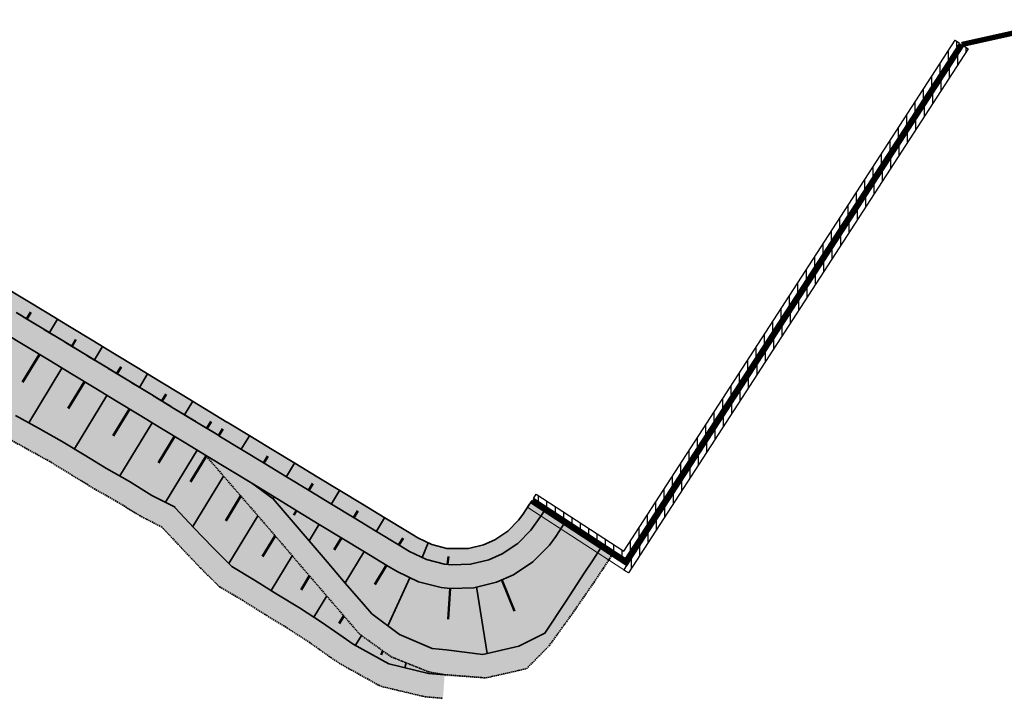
# Model space of a CAD drawing. Header units: metres. Extents: x 203098 to 221755, y 395694 to 403071.
# Tile 19 of 72: x 203522 to 203709, y 395911 to 396040. Entities that reach past the tile are written whole.
import ezdxf

# ---------------------------------------------------------------- set-up
doc = ezdxf.new("R2010")
doc.units = ezdxf.units.M
doc.linetypes.add('DASHED2', pattern=[0.375, 0.25, -0.125])
for name, color, linetype, lineweight in [('0_Onderhoudspad', 1, 'Continuous', 25), ('N-WA-GK-KEERWAND-V', 15, 'Continuous', 18), ('N-WA-GR-GRAS-V', 61, 'Continuous', 18), ('N-WA-GW-DIJK_KRUIN_BINNEN-G', 90, 'Continuous', 35), ('N-WA-GW-DIJK_KRUIN_BUITEN-G', 90, 'Continuous', 35), ('N-WA-GW-DIJK_TEEN_BINNEN-G', 90, 'Continuous', 35), ('N-WA-GW-DIJK_TEEN_BUITEN-G', 90, 'Continuous', 35), ('N-WA-KG-ONDERHOUDGRENS_WATERSCHAP-G', 170, 'DASHED2', 35), ('N-WA-VH-VERHARDING_GRASBETONSTEEN-V', 75, 'Continuous', 18)]:
    doc.layers.add(name, color=color, linetype=linetype, lineweight=lineweight)
doc.layers.add('C3D-CORRIDOR', color=7, linetype='Continuous')

msp = doc.modelspace()

# ---------------------------------------------------------------- hatches: boundary and pattern name
at = {"layer": '0_Onderhoudspad'}
h = msp.add_hatch(dxfattribs=at)
h.set_pattern_fill('ANSI31', color=256, scale=0.5, angle=45)
h.set_pattern_definition([(90, (-1.6996, -0.7564), (-1.5875, 0), [])])
h.paths.add_polyline_path([(203620.14, 395949.7), (203636.73, 395938.88), (203699.59, 396035.84), (203700.43, 396035.29), (203637.02, 395937.5), (203619.59, 395948.86)])
h = msp.add_hatch(dxfattribs=at)
h.set_pattern_fill('ANSI31', color=256, scale=0.5, angle=45)
h.set_pattern_definition([(90, (-1.536, 1.2501), (-1.5875, 0), [])])
h.paths.add_polyline_path([(203636.76, 395935.28), (203701.27, 396034.75), (203702.11, 396034.2), (203637.6, 395934.73)])
at = {"layer": 'N-WA-GR-GRAS-V', "linetype": 'Continuous', "lineweight": 18}
for points in [[(203431.24, 396034.48), (203438.19, 396035.94), (203445.04, 396039.73), (203452.37, 396037.7), (203458.92, 396034.46), (203464.5, 396030.24), (203466.03, 396028.73), (203466.38, 396028.28), (203469.81, 396024.3), (203474.08, 396021.71), (203478.36, 396019.11), (203482.6, 396016.47), (203486.37, 396013.04), (203490.13, 396009.61), (203493.9, 396006.17), (203497.67, 396002.74), (203501.66, 395999.69), (203505.93, 395997.09), (203510.21, 395994.5), (203514.48, 395991.9), (203518.75, 395989.31), (203523.03, 395986.71), (203527.3, 395984.11), (203531.57, 395981.52), (203535.85, 395978.92), (203540.12, 395976.33), (203544.39, 395973.73), (203548.67, 395971.13), (203552.94, 395968.54), (203557.21, 395965.94), (203561.44, 395963.37), (203559.89, 395960.81), (203555.66, 395963.38), (203551.38, 395965.97), (203547.11, 395968.57), (203542.84, 395971.17), (203538.56, 395973.76), (203534.29, 395976.36), (203530.02, 395978.95), (203525.74, 395981.55), (203521.47, 395984.15), (203517.2, 395986.74), (203512.92, 395989.34), (203508.65, 395991.93), (203504.38, 395994.53), (203500.1, 395997.12), (203496.11, 396000.18), (203492.34, 396003.61), (203488.58, 396007.04), (203484.81, 396010.47), (203481.05, 396013.9), (203477.27, 396017.33), (203473.5, 396020.75), (203469.73, 396024.17), (203465.96, 396027.59), (203465.56, 396027.95), (203463.94, 396029.19), (203458.29, 396032.51), (203451.99, 396034.81), (203445.22, 396035.96), (203438.2, 396035.86), (203431.17, 396034.47)], [(203557.51, 395956.9), (203557.55, 395956.86), (203560.99, 395952.89), (203564.43, 395948.92), (203567.86, 395944.95), (203571.29, 395940.96), (203574.71, 395936.96), (203578.14, 395932.97), (203581.56, 395928.98), (203584.99, 395924.99), (203586.56, 395923.15), (203592.62, 395918.81), (203599.72, 395915.96), (203602.33, 395915.5), (203602.73, 395915.43), (203599.67, 395915.68), (203592.14, 395917.46), (203585.4, 395921.24), (203583.49, 395922.52), (203579.4, 395925.42), (203575.2, 395928.14), (203570.93, 395930.73), (203566.69, 395933.39), (203562.39, 395935.94), (203558.73, 395939.54), (203555.16, 395943.3), (203551.61, 395947.09), (203551.58, 395947.14)]]:
    msp.add_hatch(color=61, dxfattribs=at).paths.add_polyline_path(points)
for points in [[(203436.3, 396022.51), (203440.93, 396024.03), (203445.75, 396024.69), (203450.62, 396024.49), (203455.37, 396023.42), (203459.86, 396021.52), (203461.19, 396020.76), (203461.64, 396020.49), (203465.92, 396017.89), (203470.19, 396015.3), (203474.46, 396012.7), (203478.74, 396010.1), (203483.01, 396007.51), (203487.28, 396004.91), (203491.56, 396002.32), (203495.83, 395999.72), (203500.1, 395997.12), (203504.38, 395994.53), (203508.65, 395991.93), (203512.92, 395989.34), (203517.2, 395986.74), (203521.47, 395984.15), (203525.74, 395981.55), (203530.02, 395978.95), (203534.29, 395976.36), (203538.56, 395973.76), (203542.84, 395971.17), (203547.11, 395968.57), (203551.38, 395965.97), (203555.66, 395963.38), (203559.89, 395960.81), (203558.72, 395958.89), (203554.49, 395961.46), (203550.22, 395964.05), (203545.94, 395966.65), (203541.67, 395969.24), (203537.4, 395971.84), (203533.12, 395974.43), (203528.85, 395977.03), (203524.58, 395979.63), (203520.3, 395982.22), (203516.03, 395984.82), (203511.76, 395987.41), (203507.48, 395990.01), (203503.21, 395992.61), (203498.94, 395995.2), (203494.66, 395997.8), (203490.39, 396000.39), (203486.12, 396002.99), (203481.84, 396005.59), (203477.57, 396008.18), (203473.3, 396010.78), (203469.02, 396013.37), (203464.75, 396015.97), (203460.48, 396018.56), (203460.02, 396018.84), (203458.8, 396019.54), (203454.68, 396021.28), (203450.32, 396022.26), (203445.86, 396022.44), (203441.43, 396021.83), (203437.19, 396020.45), (203436.3, 396022.51)], [(203437.19, 396020.45), (203441.43, 396021.83), (203445.86, 396022.44), (203450.32, 396022.26), (203454.68, 396021.28), (203458.8, 396019.54), (203460.02, 396018.84), (203460.48, 396018.56), (203464.75, 396015.97), (203469.02, 396013.37), (203473.3, 396010.78), (203477.57, 396008.18), (203481.84, 396005.59), (203486.12, 396002.99), (203490.39, 396000.39), (203494.66, 395997.8), (203498.94, 395995.2), (203503.21, 395992.61), (203507.48, 395990.01), (203511.76, 395987.41), (203516.03, 395984.82), (203520.3, 395982.22), (203524.58, 395979.63), (203528.85, 395977.03), (203533.12, 395974.43), (203537.4, 395971.84), (203541.67, 395969.24), (203545.94, 395966.65), (203550.22, 395964.05), (203554.49, 395961.46), (203558.72, 395958.89), (203557.55, 395956.96), (203553.32, 395959.53), (203549.05, 395962.13), (203544.77, 395964.72), (203540.5, 395967.32), (203536.23, 395969.92), (203531.95, 395972.51), (203527.68, 395975.11), (203523.41, 395977.7), (203519.13, 395980.3), (203514.86, 395982.9), (203510.59, 395985.49), (203506.31, 395988.09), (203502.04, 395990.68), (203497.77, 395993.28), (203493.49, 395995.87), (203489.22, 395998.47), (203484.95, 396001.07), (203480.67, 396003.66), (203476.4, 396006.26), (203472.13, 396008.85), (203467.85, 396011.45), (203463.58, 396014.05), (203459.31, 396016.64), (203458.85, 396016.92), (203457.74, 396017.55), (203454, 396019.13), (203450.03, 396020.03), (203445.97, 396020.2), (203441.94, 396019.64), (203438.07, 396018.38), (203437.19, 396020.45)], [(203438.07, 396018.38), (203441.94, 396019.64), (203445.97, 396020.2), (203450.03, 396020.03), (203454, 396019.13), (203457.74, 396017.55), (203458.85, 396016.92), (203459.31, 396016.64), (203463.58, 396014.05), (203467.85, 396011.45), (203472.13, 396008.85), (203476.4, 396006.26), (203480.67, 396003.66), (203484.95, 396001.07), (203489.22, 395998.47), (203493.49, 395995.87), (203497.77, 395993.28), (203502.04, 395990.68), (203506.31, 395988.09), (203510.59, 395985.49), (203514.86, 395982.9), (203519.13, 395980.3), (203523.41, 395977.7), (203527.68, 395975.11), (203531.95, 395972.51), (203536.23, 395969.92), (203540.5, 395967.32), (203544.77, 395964.72), (203549.05, 395962.13), (203553.32, 395959.53), (203557.55, 395956.96), (203551.61, 395947.19), (203547.2, 395949.45), (203542.95, 395952.09), (203538.6, 395954.56), (203534.33, 395957.17), (203530.07, 395959.77), (203525.69, 395962.2), (203521.32, 395964.63), (203516.94, 395967.05), (203512.56, 395969.47), (203508.27, 395972.05), (203503.94, 395974.54), (203499.58, 395977), (203495.34, 395979.64), (203490.97, 395982.08), (203486.68, 395984.65), (203482.41, 395987.25), (203478.15, 395989.88), (203473.89, 395992.49), (203469.62, 395995.1), (203465.35, 395997.7), (203461.02, 396000.19), (203456.74, 396002.78), (203452.55, 396005.52), (203452.12, 396005.82), (203451.6, 396006.02), (203450.04, 396006.82), (203448.32, 396007.14), (203446.58, 396007.23), (203444.84, 396007.03), (203443.13, 396006.59), (203438.07, 396018.38)], [(203561.44, 395963.37), (203561.49, 395963.35), (203565.76, 395960.75), (203570.03, 395958.16), (203574.31, 395955.56), (203578.58, 395952.96), (203582.85, 395950.37), (203587.13, 395947.77), (203591.4, 395945.18), (203595.68, 395942.58), (203597.64, 395941.39), (203600.3, 395940.12), (203603.16, 395939.4), (203604.32, 395939.28), (203604.12, 395936.28), (203602.72, 395936.43), (203599.28, 395937.29), (203596.08, 395938.82), (203594.12, 395940.02), (203589.84, 395942.61), (203585.57, 395945.21), (203581.3, 395947.8), (203577.02, 395950.4), (203572.75, 395953), (203568.48, 395955.59), (203564.2, 395958.19), (203559.93, 395960.78), (203559.89, 395960.81), (203561.44, 395963.37)], [(203559.89, 395960.81), (203559.93, 395960.78), (203564.2, 395958.19), (203568.48, 395955.59), (203572.75, 395953), (203577.02, 395950.4), (203581.3, 395947.8), (203585.57, 395945.21), (203589.84, 395942.61), (203594.12, 395940.02), (203596.08, 395938.82), (203599.28, 395937.29), (203602.72, 395936.43), (203604.12, 395936.28), (203603.97, 395934.04), (203602.39, 395934.21), (203598.52, 395935.18), (203594.91, 395936.9), (203592.95, 395938.09), (203588.68, 395940.69), (203584.4, 395943.28), (203580.13, 395945.88), (203575.86, 395948.48), (203571.58, 395951.07), (203567.31, 395953.67), (203563.04, 395956.26), (203558.76, 395958.86), (203558.72, 395958.89), (203559.89, 395960.81)], [(203558.72, 395958.89), (203558.76, 395958.86), (203563.04, 395956.26), (203567.31, 395953.67), (203571.58, 395951.07), (203575.86, 395948.48), (203580.13, 395945.88), (203584.4, 395943.28), (203588.68, 395940.69), (203592.95, 395938.09), (203594.91, 395936.9), (203598.52, 395935.18), (203602.39, 395934.21), (203603.97, 395934.04), (203603.82, 395931.79), (203602.07, 395931.98), (203597.76, 395933.06), (203593.75, 395934.98), (203591.78, 395936.17), (203587.51, 395938.77), (203583.23, 395941.36), (203578.96, 395943.96), (203574.69, 395946.55), (203570.41, 395949.15), (203566.14, 395951.75), (203561.87, 395954.34), (203557.59, 395956.94), (203557.55, 395956.96), (203558.72, 395958.89)], [(203566.14, 395951.75), (203570.41, 395949.15), (203574.69, 395946.55), (203578.96, 395943.96), (203583.23, 395941.36), (203587.51, 395938.77), (203591.78, 395936.17), (203593.75, 395934.98), (203597.76, 395933.06), (203602.07, 395931.98), (203603.82, 395931.79), (203603.05, 395920.13), (203600.37, 395920.41), (203594.15, 395923.04), (203588.9, 395927), (203587.32, 395928.83), (203583.9, 395932.82), (203580.47, 395936.82), (203577.05, 395940.81), (203573.62, 395944.8), (203570.2, 395948.79), (203566.14, 395951.75), (203566.14, 395951.75)], [(203612.27, 395940.99), (203614.71, 395942.64), (203616.78, 395944.73), (203617.57, 395945.82), (203618.75, 395947.58), (203619.33, 395948.46), (203621.83, 395946.79), (203621.24, 395945.92), (203620.07, 395944.16), (203619.11, 395942.85), (203616.62, 395940.33), (203613.68, 395938.35), (203612.27, 395940.99)], [(203613.68, 395938.35), (203616.62, 395940.33), (203619.11, 395942.85), (203620.07, 395944.16), (203621.24, 395945.92), (203621.83, 395946.79), (203623.7, 395945.55), (203623.12, 395944.67), (203621.94, 395942.91), (203620.87, 395941.44), (203618.06, 395938.59), (203614.75, 395936.37), (203613.68, 395938.35)], [(203614.75, 395936.37), (203618.06, 395938.59), (203620.87, 395941.44), (203621.94, 395942.91), (203623.12, 395944.67), (203623.7, 395945.55), (203625.57, 395944.3), (203624.99, 395943.42), (203623.82, 395941.66), (203622.62, 395940.03), (203619.5, 395936.86), (203615.81, 395934.38), (203614.75, 395936.37)], [(203615.81, 395934.38), (203619.5, 395936.86), (203622.62, 395940.03), (203623.82, 395941.66), (203624.99, 395943.42), (203625.57, 395944.3), (203632.53, 395939.67), (203631.95, 395938.79), (203630.79, 395937.02), (203629.25, 395934.68), (203625.74, 395929.33), (203621.76, 395923.28), (203615.81, 395934.38)], [(203604.32, 395939.28), (203607.26, 395939.37), (203610.13, 395940.06), (203612.27, 395940.99), (203613.68, 395938.35), (203611.11, 395937.22), (203607.66, 395936.4), (203604.12, 395936.28), (203604.32, 395939.28)], [(203604.12, 395936.28), (203607.66, 395936.4), (203611.11, 395937.22), (203613.68, 395938.35), (203614.75, 395936.37), (203611.85, 395935.1), (203607.96, 395934.17), (203603.97, 395934.04), (203604.12, 395936.28)], [(203603.97, 395934.04), (203607.96, 395934.17), (203611.85, 395935.1), (203614.75, 395936.37), (203615.81, 395934.38), (203612.59, 395932.97), (203608.26, 395931.94), (203603.82, 395931.79), (203603.97, 395934.04)], [(203603.82, 395931.79), (203608.26, 395931.94), (203612.59, 395932.97), (203615.81, 395934.38), (203621.76, 395923.28), (203616.8, 395920.81), (203609.97, 395919.27), (203603.01, 395919.62), (203603.82, 395931.79)]]:
    msp.add_hatch(color=61, dxfattribs=at).paths.add_polyline_path(points, flags=0)
at = {"layer": 'N-WA-VH-VERHARDING_GRASBETONSTEEN-V', "linetype": 'Continuous', "lineweight": 18}
for points in [[(203443.13, 396006.59), (203444.84, 396007.03), (203446.58, 396007.23), (203448.32, 396007.14), (203450.04, 396006.82), (203451.6, 396006.02), (203452.12, 396005.82), (203452.55, 396005.52), (203456.74, 396002.78), (203461.02, 396000.19), (203465.35, 395997.7), (203469.62, 395995.1), (203473.89, 395992.49), (203478.15, 395989.88), (203482.41, 395987.25), (203486.68, 395984.65), (203490.97, 395982.08), (203495.34, 395979.64), (203499.58, 395977), (203503.94, 395974.54), (203508.27, 395972.05), (203512.56, 395969.47), (203516.94, 395967.05), (203521.32, 395964.63), (203525.69, 395962.2), (203530.07, 395959.77), (203534.33, 395957.17), (203538.6, 395954.56), (203542.95, 395952.09), (203547.2, 395949.45), (203551.61, 395947.19), (203549.28, 395943.34), (203544.86, 395945.61), (203540.61, 395948.24), (203536.26, 395950.71), (203532, 395953.32), (203527.73, 395955.93), (203523.35, 395958.35), (203518.98, 395960.79), (203514.6, 395963.21), (203510.22, 395965.63), (203505.94, 395968.21), (203501.6, 395970.69), (203497.24, 395973.15), (203493, 395975.8), (203488.63, 395978.24), (203484.34, 395980.8), (203480.07, 395983.41), (203475.81, 395986.03), (203471.55, 395988.64), (203467.29, 395991.25), (203463.02, 395993.86), (203458.68, 395996.35), (203454.4, 395998.93), (203450.22, 396001.68), (203449.78, 396001.98), (203449.48, 396002.05), (203448.67, 396002.53), (203447.73, 396002.68), (203446.79, 396002.74), (203445.85, 396002.65), (203444.91, 396002.46), (203443.13, 396006.59)], [(203551.58, 395947.14), (203551.61, 395947.09), (203555.16, 395943.3), (203558.73, 395939.54), (203562.39, 395935.94), (203566.69, 395933.39), (203570.93, 395930.73), (203575.2, 395928.14), (203579.4, 395925.42), (203583.49, 395922.52), (203585.4, 395921.24), (203592.14, 395917.46), (203599.67, 395915.68), (203602.73, 395915.43), (203602.43, 395910.94), (203599.02, 395911.23), (203590.61, 395913.23), (203583.07, 395917.4), (203581.15, 395918.67), (203577.06, 395921.57), (203572.87, 395924.29), (203568.59, 395926.89), (203564.36, 395929.55), (203560.05, 395932.09), (203556.39, 395935.69), (203552.83, 395939.46), (203549.28, 395943.24), (203549.24, 395943.29), (203551.58, 395947.14)]]:
    msp.add_hatch(color=75, dxfattribs=at).paths.add_polyline_path(points, flags=0)
for points in [[(203557.55, 395956.96), (203557.59, 395956.94), (203561.87, 395954.34), (203566.14, 395951.75), (203570.2, 395948.79), (203573.62, 395944.8), (203577.05, 395940.81), (203580.47, 395936.82), (203583.9, 395932.82), (203587.32, 395928.83), (203588.9, 395927), (203594.15, 395923.04), (203600.37, 395920.41), (203603.05, 395920.13), (203602.73, 395915.43), (203599.72, 395915.96), (203592.62, 395918.81), (203586.56, 395923.15), (203584.99, 395924.99), (203581.56, 395928.98), (203578.14, 395932.97), (203574.71, 395936.96), (203571.29, 395940.96), (203567.86, 395944.95), (203564.43, 395948.92), (203560.99, 395952.89), (203557.55, 395956.86), (203557.51, 395956.9)], [(203621.76, 395923.28), (203625.74, 395929.33), (203629.25, 395934.68), (203630.79, 395937.02), (203631.95, 395938.79), (203632.53, 395939.67), (203634.6, 395938.27), (203634.03, 395937.39), (203632.86, 395935.62), (203631.11, 395932.99), (203627.38, 395927.6), (203622.56, 395920.89)], [(203603.05, 395920.13), (203609.97, 395919.27), (203616.8, 395920.81), (203621.76, 395923.28), (203622.56, 395920.89), (203618.28, 395916.56), (203610.57, 395914.81), (203602.71, 395915.13)]]:
    msp.add_hatch(color=75, dxfattribs=at).paths.add_polyline_path(points)

# ---------------------------------------------------------------- linework, layer by layer
at = {"layer": '0_Onderhoudspad'}
for points in [[(203620.14, 395949.7), (203636.73, 395938.88), (203699.59, 396035.84), (203700.43, 396035.29), (203637.02, 395937.5), (203619.59, 395948.86)], [(203636.76, 395935.28), (203701.27, 396034.75), (203702.11, 396034.2), (203637.6, 395934.73)]]:
    msp.add_lwpolyline(points, close=True, dxfattribs=at)
at = {"layer": 'C3D-CORRIDOR', "color": 7, "linetype": 'Continuous', "lineweight": 50}
for p, q in [((203523.47, 395982.93, 16.1), (203524.24, 395984.22, 15.6)), ((203532.01, 395977.74, 16.1), (203532.79, 395979.02, 15.6)), ((203525.85, 395976.22, 16.1), (203522.65, 395970.94, 14.87)), ((203540.56, 395972.55, 16.1), (203541.34, 395973.83, 15.6)), ((203534.4, 395971.03, 16.1), (203531.3, 395965.92, 14.9)), ((203549.11, 395967.36, 16.1), (203549.88, 395968.64, 15.6)), ((203542.95, 395965.84, 16.1), (203539.86, 395960.76, 14.91)), ((203557.65, 395962.17, 16.1), (203558.43, 395963.45, 15.6)), ((203559.89, 395960.81, 16.1), (203560.66, 395962.09, 15.6)), ((203551.49, 395960.64, 16.1), (203548.44, 395955.61, 14.92)), ((203557.51, 395956.9, 16.1), (203554.55, 395952.02, 14.96)), ((203568.43, 395955.62, 16.1), (203569.21, 395956.9, 15.6)), ((203576.98, 395950.43, 16.1), (203577.76, 395951.71, 15.6)), ((203564.06, 395949.35, 16.1), (203561.2, 395944.64, 15)), ((203574.64, 395946.58, 16.1), (203574.12, 395945.71, 15.9)), ((203585.53, 395945.24, 16.1), (203586.3, 395946.52, 15.6)), ((203570.59, 395941.77, 15.76), (203568.2, 395937.84, 14.84)), ((203583.19, 395941.39, 16.1), (203581.81, 395939.12, 15.57)), ((203594.07, 395940.04, 16.1), (203594.85, 395941.33, 15.6)), ((203603.27, 395936.37, 16.1), (203603.45, 395937.86, 15.6)), ((203591.74, 395936.2, 16.1), (203589.51, 395932.54, 15.24)), ((203577.1, 395934.18, 15.14), (203575.5, 395931.55, 14.52)), ((203613.6, 395933.42, 16.1), (203615.99, 395927.5, 14.8)), ((203603.82, 395931.79, 16.1), (203603.43, 395925.96, 14.93)), ((203583.61, 395926.59, 14.51), (203582.73, 395925.14, 14.17)), ((203591.01, 395919.97, 14.04), (203590.69, 395919.21, 13.88))]:
    msp.add_line(p, q, dxfattribs=at)
at = {"layer": 'C3D-CORRIDOR', "color": 7, "linetype": 'Continuous', "lineweight": 35}
for p, q in [((203527.74, 395980.34, 16.1), (203529.3, 395982.9, 15.1)), ((203536.29, 395975.15, 16.1), (203537.84, 395977.71, 15.1)), ((203530.13, 395973.62, 16.1), (203523.82, 395963.24, 13.67)), ((203544.83, 395969.95, 16.1), (203546.39, 395972.52, 15.1)), ((203538.67, 395968.43, 16.1), (203532.51, 395958.28, 13.73)), ((203553.38, 395964.76, 16.1), (203554.94, 395967.33, 15.1)), ((203547.22, 395963.24, 16.1), (203541.09, 395953.15, 13.74)), ((203564.16, 395958.21, 16.1), (203565.72, 395960.78, 15.1)), ((203555.77, 395958.05, 16.1), (203549.75, 395948.14, 13.78)), ((203572.71, 395953.02, 16.1), (203574.26, 395955.59, 15.1)), ((203560.79, 395953.13, 16.1), (203554.96, 395943.52, 13.85)), ((203570.37, 395949.18, 16.1), (203570.16, 395948.83, 16.02)), ((203581.25, 395947.83, 16.1), (203582.81, 395950.39, 15.1)), ((203567.33, 395945.56, 16.03), (203561.82, 395936.5, 13.91)), ((203589.8, 395942.64, 16.1), (203591.36, 395945.2, 15.1)), ((203578.92, 395943.98, 16.1), (203577.01, 395940.85, 15.37)), ((203598.47, 395937.68, 16.1), (203599.63, 395940.44, 15.1)), ((203573.84, 395937.98, 15.45), (203569.85, 395931.41, 13.91)), ((203587.46, 395938.79, 16.1), (203583.86, 395932.87, 14.71)), ((203596.14, 395933.83, 16.1), (203591.98, 395924.68, 14.08)), ((203608.8, 395932.07, 16.1), (203610.82, 395919.46, 13.54)), ((203580.36, 395930.39, 14.82), (203577.92, 395926.37, 13.89)), ((203586.94, 395922.88, 14.22), (203585.83, 395921, 13.78)), ((203595.42, 395917.69, 13.89), (203595.16, 395916.75, 13.69))]:
    msp.add_line(p, q, dxfattribs=at)
at = {"layer": 'N-WA-GK-KEERWAND-V', "ltscale": 5, "const_width": 1}
msp.add_lwpolyline([(203700.85, 396035.02), (203717.52, 396038.73)], dxfattribs=at)
at = {"layer": 'N-WA-GK-KEERWAND-V'}
msp.add_lwpolyline([(203619.32, 395948.44, 1, 1, 0), (203637.16, 395936.81, 1, 1, 0), (203700.85, 396035.02, 0, 0, 0)], format="xyseb", dxfattribs=at)
for points in [[(203619.05, 395948.02), (203637.31, 395936.11), (203701.27, 396034.75)], [(203619.59, 395948.86), (203637.02, 395937.5), (203700.43, 396035.29)], [(203620.14, 395949.7), (203636.72, 395938.88), (203699.59, 396035.84)], [(203618.5, 395947.18), (203637.6, 395934.73), (203702.11, 396034.2)]]:
    msp.add_lwpolyline(points, dxfattribs=at)
at = {"layer": 'N-WA-GW-DIJK_KRUIN_BINNEN-G', "color": 90, "linetype": 'Continuous', "lineweight": 35}
for points, elevation in [([(203519.13, 395980.3), (203523.41, 395977.7), (203527.68, 395975.11), (203531.95, 395972.51), (203536.23, 395969.92), (203540.5, 395967.32), (203544.77, 395964.72), (203549.05, 395962.13), (203553.32, 395959.53), (203557.55, 395956.96)], 16.1), ([(203632.53, 395939.67), (203631.95, 395938.79), (203630.79, 395937.02), (203629.25, 395934.68), (203625.74, 395929.33), (203621.76, 395923.28), (203616.8, 395920.81), (203609.97, 395919.27), (203603.05, 395920.13), (203600.37, 395920.41), (203594.15, 395923.04), (203588.9, 395927), (203587.32, 395928.83), (203583.9, 395932.82), (203580.47, 395936.82), (203577.05, 395940.81), (203573.62, 395944.8), (203570.2, 395948.79), (203566.14, 395951.75), (203561.87, 395954.34), (203557.59, 395956.94), (203557.55, 395956.96), (203557.59, 395956.94), (203561.87, 395954.34), (203566.14, 395951.75), (203570.41, 395949.15), (203574.69, 395946.55), (203578.96, 395943.96), (203583.23, 395941.36), (203587.51, 395938.77), (203591.78, 395936.17), (203593.75, 395934.98), (203597.76, 395933.06), (203602.07, 395931.98), (203603.82, 395931.79), (203608.26, 395931.94), (203612.59, 395932.97), (203615.81, 395934.38), (203619.5, 395936.86), (203622.62, 395940.03), (203623.82, 395941.66), (203624.99, 395943.42), (203625.57, 395944.3)], 14.43)]:
    msp.add_lwpolyline(points, dxfattribs=dict(at, elevation=elevation))
at = {"layer": 'N-WA-GW-DIJK_KRUIN_BUITEN-G', "color": 90, "linetype": 'Continuous', "lineweight": 35, "elevation": 16.1}
for points in [[(203521.47, 395984.15), (203525.74, 395981.55), (203530.02, 395978.95), (203534.29, 395976.36), (203538.56, 395973.76), (203542.84, 395971.17), (203547.11, 395968.57), (203551.38, 395965.97), (203555.66, 395963.38), (203559.89, 395960.81), (203555.66, 395963.38), (203551.38, 395965.97), (203547.11, 395968.57), (203542.84, 395971.17), (203538.56, 395973.76), (203534.29, 395976.36), (203530.02, 395978.95), (203525.74, 395981.55), (203521.47, 395984.15)], [(203607.26, 395939.37), (203603.16, 395939.4), (203600.3, 395940.12), (203597.64, 395941.39), (203595.68, 395942.58), (203591.4, 395945.18), (203587.13, 395947.77), (203582.85, 395950.37), (203578.58, 395952.96), (203574.31, 395955.56), (203570.03, 395958.16), (203565.76, 395960.75), (203561.49, 395963.35), (203561.44, 395963.37)], [(203559.89, 395960.81), (203559.93, 395960.78), (203564.2, 395958.19), (203568.48, 395955.59), (203572.75, 395953), (203577.02, 395950.4), (203581.3, 395947.8), (203585.57, 395945.21), (203589.84, 395942.61), (203594.12, 395940.02), (203596.08, 395938.82), (203599.28, 395937.29), (203602.72, 395936.43), (203604.12, 395936.28), (203607.66, 395936.4), (203611.11, 395937.22), (203613.68, 395938.35), (203616.62, 395940.33), (203619.11, 395942.85), (203620.07, 395944.16), (203621.24, 395945.92), (203621.83, 395946.79), (203621.24, 395945.92), (203620.07, 395944.16), (203619.11, 395942.85), (203616.62, 395940.33), (203613.68, 395938.35), (203611.11, 395937.22), (203607.66, 395936.4)]]:
    msp.add_lwpolyline(points, dxfattribs=at)
at = {"layer": 'N-WA-GW-DIJK_TEEN_BINNEN-G', "color": 90, "linetype": 'Continuous', "lineweight": 35, "elevation": 13.53}
msp.add_lwpolyline([(203521.32, 395964.63), (203525.69, 395962.2), (203530.07, 395959.77), (203534.33, 395957.17), (203538.6, 395954.56), (203542.95, 395952.09), (203547.2, 395949.45), (203551.61, 395947.19)], dxfattribs=at)
at = {"layer": 'N-WA-GW-DIJK_TEEN_BUITEN-G', "color": 90, "linetype": 'Continuous', "lineweight": 35}
for points, elevation in [([(203518.75, 395989.31), (203523.03, 395986.71), (203527.3, 395984.11), (203531.57, 395981.52), (203535.85, 395978.92), (203540.12, 395976.33), (203544.39, 395973.73), (203548.67, 395971.13), (203552.94, 395968.54), (203557.21, 395965.94), (203561.44, 395963.37)], 13.38), ([(203551.58, 395947.14), (203551.61, 395947.09), (203555.16, 395943.3), (203558.73, 395939.54), (203562.39, 395935.94), (203566.69, 395933.39), (203570.93, 395930.73), (203575.2, 395928.14), (203579.4, 395925.42), (203583.49, 395922.52), (203585.4, 395921.24), (203592.14, 395917.46), (203599.67, 395915.68), (203602.73, 395915.43)], 13.81), ([(203607.26, 395939.37), (203610.13, 395940.06), (203612.27, 395940.99), (203614.71, 395942.64), (203616.78, 395944.73), (203617.57, 395945.82), (203618.75, 395947.58), (203619.33, 395948.46)], 15.1)]:
    msp.add_lwpolyline(points, dxfattribs=dict(at, elevation=elevation))
at = {"layer": 'N-WA-KG-ONDERHOUDGRENS_WATERSCHAP-G', "color": 170, "linetype": 'DASHED2', "lineweight": 35}
for points, elevation in [([(203521.47, 395984.15), (203525.74, 395981.55), (203530.02, 395978.95), (203534.29, 395976.36), (203538.56, 395973.76), (203542.84, 395971.17), (203547.11, 395968.57), (203551.38, 395965.97), (203555.66, 395963.38), (203559.89, 395960.81)], 13.26), ([(203518.98, 395960.79), (203523.35, 395958.35), (203527.73, 395955.93), (203532, 395953.32), (203536.26, 395950.71), (203540.61, 395948.24), (203544.86, 395945.61), (203549.28, 395943.34)], 13.53), ([(203557.51, 395956.9), (203557.55, 395956.86), (203560.99, 395952.89), (203564.43, 395948.92), (203567.86, 395944.95), (203571.29, 395940.96), (203574.71, 395936.96), (203578.14, 395932.97), (203581.56, 395928.98), (203584.99, 395924.99), (203586.56, 395923.15), (203592.62, 395918.81), (203599.72, 395915.96), (203602.73, 395915.43), (203610.57, 395914.81), (203618.28, 395916.56), (203622.56, 395920.89)], 16.1), ([(203549.24, 395943.29), (203549.28, 395943.24), (203552.83, 395939.46), (203556.39, 395935.69), (203560.05, 395932.09), (203564.36, 395929.55), (203568.59, 395926.89), (203572.87, 395924.29), (203577.06, 395921.57), (203581.15, 395918.67), (203583.07, 395917.4), (203590.61, 395913.23), (203599.02, 395911.23), (203602.43, 395910.94)], 13.81), ([(203622.56, 395920.89), (203626.98, 395927.02), (203631.1, 395932.98), (203632.87, 395935.63), (203634.03, 395937.39), (203634.6, 395938.27)], 16.1)]:
    msp.add_lwpolyline(points, dxfattribs=dict(at, elevation=elevation))

doc.saveas('drawing.dxf')
